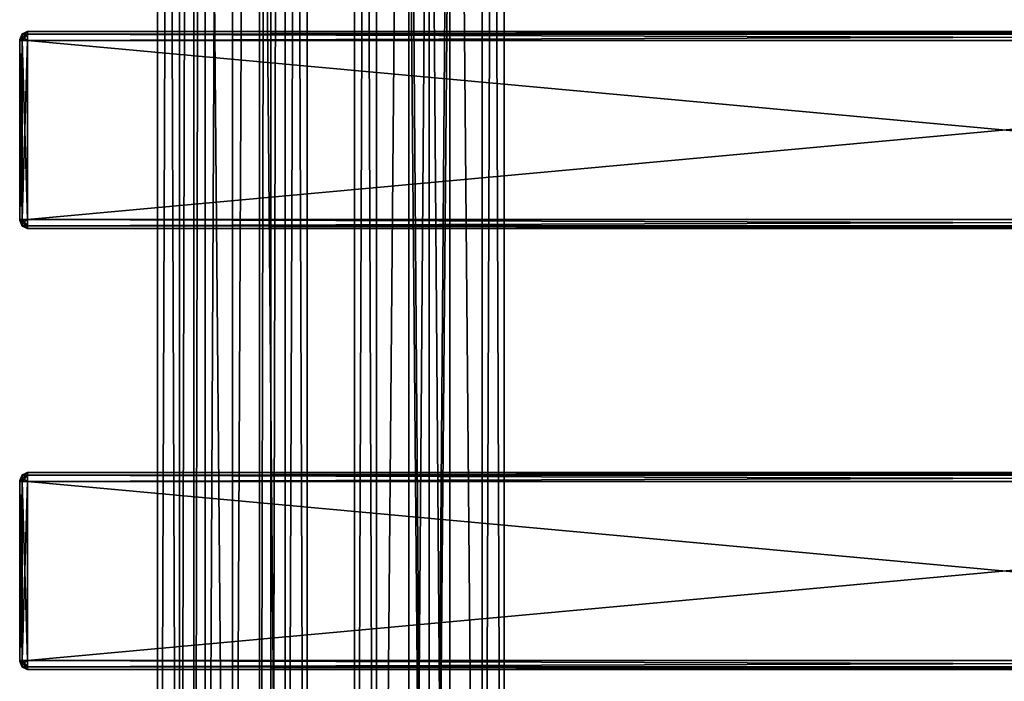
# Model space of a CAD drawing. Extents: x -65 to 446, y -88 to 1542.
# Tile 203 of 223: x -54 to 196, y 348 to 516. Entities that reach past the tile are written whole.
import ezdxf

# ---------------------------------------------------------------- set-up
doc = ezdxf.new("R2010")
doc.units = 0
doc.header["$LTSCALE"] = 74.25
for name, color, linetype in [('1154', 7, 'CONTINUOUS'), ('1155', 7, 'CONTINUOUS'), ('1186', 7, 'CONTINUOUS'), ('1187', 7, 'CONTINUOUS'), ('1410', 7, 'CONTINUOUS'), ('1412', 7, 'CONTINUOUS'), ('1413', 7, 'CONTINUOUS'), ('1414', 7, 'CONTINUOUS'), ('1415', 7, 'CONTINUOUS'), ('1416', 7, 'CONTINUOUS'), ('1417', 7, 'CONTINUOUS'), ('1418', 7, 'CONTINUOUS'), ('1419', 7, 'CONTINUOUS'), ('1420', 7, 'CONTINUOUS'), ('1421', 7, 'CONTINUOUS'), ('1422', 7, 'CONTINUOUS'), ('1423', 7, 'CONTINUOUS'), ('1424', 7, 'CONTINUOUS'), ('1425', 7, 'CONTINUOUS'), ('1426', 7, 'CONTINUOUS'), ('1427', 7, 'CONTINUOUS'), ('1488', 7, 'CONTINUOUS'), ('1490', 7, 'CONTINUOUS'), ('1491', 7, 'CONTINUOUS'), ('1492', 7, 'CONTINUOUS'), ('1493', 7, 'CONTINUOUS'), ('1494', 7, 'CONTINUOUS'), ('1495', 7, 'CONTINUOUS'), ('1496', 7, 'CONTINUOUS'), ('1497', 7, 'CONTINUOUS'), ('1498', 7, 'CONTINUOUS'), ('1499', 7, 'CONTINUOUS'), ('1500', 7, 'CONTINUOUS'), ('1501', 7, 'CONTINUOUS'), ('1502', 7, 'CONTINUOUS'), ('1503', 7, 'CONTINUOUS'), ('1504', 7, 'CONTINUOUS'), ('1505', 7, 'CONTINUOUS'), ('43', 7, 'CONTINUOUS'), ('44', 7, 'CONTINUOUS')]:
    doc.layers.add(name, color=color, linetype=linetype)

msp = doc.modelspace()

# ---------------------------------------------------------------- linework, layer by layer
at = {"layer": '1154', "color": 7, "linetype": 'CONTINUOUS'}
for points in [[(0, 2, 19), (13.44, 2, 13.44), (0, 1534, 19), (0, 2, 19)], [(0, 1534, 19), (13.44, 2, 13.44), (13.44, 1534, 13.44), (0, 1534, 19)], [(9.75, 40, -16.31), (9.75, 1496, -16.31), (13.44, 1534, -13.44), (9.75, 40, -16.31)], [(13.44, 2, -13.44), (9.75, 40, -16.31), (13.44, 1534, -13.44), (13.44, 2, -13.44)], [(19, 2), (13.44, 2, -13.44), (19, 1534), (19, 2)], [(19, 1534), (13.44, 2, -13.44), (13.44, 1534, -13.44), (19, 1534)], [(13.44, 2, 13.44), (19, 2), (13.44, 1534, 13.44), (13.44, 2, 13.44)], [(13.44, 1534, 13.44), (19, 2), (19, 1534), (13.44, 1534, 13.44)], [(6.91, 1489.12, -17.7), (9.75, 1496, -16.31), (6.91, 46.88, -17.7), (6.91, 1489.12, -17.7)], [(6.91, 46.88, -17.7), (9.75, 1496, -16.31), (9.75, 40, -16.31), (6.91, 46.88, -17.7)], [(0, 1486.25, -19), (6.91, 1489.12, -17.7), (0, 49.75, -19), (0, 1486.25, -19)], [(0, 49.75, -19), (6.91, 1489.12, -17.7), (6.91, 46.88, -17.7), (0, 49.75, -19)]]:
    msp.add_3dface(points, dxfattribs=at)
at = {"layer": '1155', "color": 7, "linetype": 'CONTINUOUS'}
for points in [[(-19, 1534), (-13.44, 1534, -13.44), (-19, 2), (-19, 1534)], [(-19, 2), (-13.44, 1534, -13.44), (-13.44, 2, -13.44), (-19, 2)], [(-13.44, 1534, 13.44), (-19, 1534), (-13.44, 2, 13.44), (-13.44, 1534, 13.44)], [(-13.44, 2, 13.44), (-19, 1534), (-19, 2), (-13.44, 2, 13.44)], [(0, 2, 19), (0, 1534, 19), (-13.44, 1534, 13.44), (0, 2, 19)], [(0, 2, 19), (-13.44, 1534, 13.44), (-13.44, 2, 13.44), (0, 2, 19)], [(-13.44, 1534, -13.44), (-9.75, 1496, -16.31), (-13.44, 2, -13.44), (-13.44, 1534, -13.44)], [(-13.44, 2, -13.44), (-9.75, 1496, -16.31), (-9.75, 40, -16.31), (-13.44, 2, -13.44)], [(-9.75, 1496, -16.31), (-6.91, 1489.12, -17.7), (-9.75, 40, -16.31), (-9.75, 1496, -16.31)], [(-9.75, 40, -16.31), (-6.91, 1489.12, -17.7), (-6.91, 46.88, -17.7), (-9.75, 40, -16.31)], [(-6.91, 1489.12, -17.7), (0, 1486.25, -19), (-6.91, 46.88, -17.7), (-6.91, 1489.12, -17.7)], [(0, 1486.25, -19), (0, 49.75, -19), (-6.91, 46.88, -17.7), (0, 1486.25, -19)]]:
    msp.add_3dface(points, dxfattribs=at)
at = {"layer": '1186', "color": 7, "linetype": 'CONTINUOUS'}
for points in [[(63.44, 1534, 13.44), (50, 1534, 19), (63.44, 2, 13.44), (63.44, 1534, 13.44)], [(63.44, 2, 13.44), (50, 1534, 19), (50, 2, 19), (63.44, 2, 13.44)], [(50, 1534, -19), (63.44, 1534, -13.44), (50, 2, -19), (50, 1534, -19)], [(50, 2, -19), (63.44, 1534, -13.44), (63.44, 2, -13.44), (50, 2, -19)], [(69, 1534), (63.44, 1534, 13.44), (69, 2), (69, 1534)], [(69, 2), (63.44, 1534, 13.44), (63.44, 2, 13.44), (69, 2)], [(63.44, 1534, -13.44), (69, 1534), (63.44, 2, -13.44), (63.44, 1534, -13.44)], [(63.44, 2, -13.44), (69, 1534), (69, 2), (63.44, 2, -13.44)]]:
    msp.add_3dface(points, dxfattribs=at)
at = {"layer": '1187', "color": 7, "linetype": 'CONTINUOUS'}
for points in [[(31, 1534), (36.56, 1534, -13.44), (31, 2), (31, 1534)], [(31, 2), (36.56, 1534, -13.44), (36.56, 2, -13.44), (31, 2)], [(36.56, 1534, 13.44), (31, 1534), (36.56, 2, 13.44), (36.56, 1534, 13.44)], [(36.56, 2, 13.44), (31, 1534), (31, 2), (36.56, 2, 13.44)], [(50, 2, 19), (50, 1534, 19), (36.56, 1534, 13.44), (50, 2, 19)], [(50, 1534, -19), (50, 2, -19), (36.56, 2, -13.44), (50, 1534, -19)], [(36.56, 1534, -13.44), (50, 1534, -19), (36.56, 2, -13.44), (36.56, 1534, -13.44)], [(50, 2, 19), (36.56, 1534, 13.44), (36.56, 2, 13.44), (50, 2, 19)]]:
    msp.add_3dface(points, dxfattribs=at)
at = {"layer": '1410', "color": 7, "linetype": 'CONTINUOUS'}
for points in [[(-54, 511, 21.25), (-54, 510.93, 21.07), (-54, 511, 26.75), (-54, 511, 21.25)], [(-54, 511, 26.75), (-54, 510.93, 21.07), (-54, 510.93, 26.93), (-54, 511, 26.75)], [(-54, 510.93, 21.07), (-54, 510.75, 21), (-54, 510.93, 26.93), (-54, 510.93, 21.07)], [(-54, 510.93, 26.93), (-54, 510.75, 21), (-54, 510.75, 27), (-54, 510.93, 26.93)], [(-54, 510.75, 27), (-54, 510.75, 21), (-54, 465.25, 21), (-54, 510.75, 27)], [(-54, 465.25, 27), (-54, 510.75, 27), (-54, 465.25, 21), (-54, 465.25, 27)], [(-54, 465.07, 26.93), (-54, 465.25, 27), (-54, 465.07, 21.07), (-54, 465.07, 26.93)], [(-54, 465.07, 21.07), (-54, 465.25, 27), (-54, 465.25, 21), (-54, 465.07, 21.07)], [(-54, 465, 26.75), (-54, 465.07, 26.93), (-54, 465, 21.25), (-54, 465, 26.75)], [(-54, 465, 21.25), (-54, 465.07, 26.93), (-54, 465.07, 21.07), (-54, 465, 21.25)]]:
    msp.add_3dface(points, dxfattribs=at)
at = {"layer": '1412', "color": 7, "linetype": 'CONTINUOUS'}
for points in [[(444, 510.75, 29), (-52, 510.75, 29), (444, 465.25, 29), (444, 510.75, 29)], [(-52, 510.75, 29), (-52, 465.25, 29), (444, 465.25, 29), (-52, 510.75, 29)]]:
    msp.add_3dface(points, dxfattribs=at)
at = {"layer": '1413', "color": 7, "linetype": 'CONTINUOUS'}
for points in [[(444, 463, 26.75), (-52, 463, 26.75), (444, 463, 21.25), (444, 463, 26.75)], [(-52, 463, 26.75), (-52, 463, 21.25), (444, 463, 21.25), (-52, 463, 26.75)]]:
    msp.add_3dface(points, dxfattribs=at)
at = {"layer": '1414', "color": 7, "linetype": 'CONTINUOUS'}
for points in [[(444, 465.25, 19), (-52, 465.25, 19), (444, 510.75, 19), (444, 465.25, 19)], [(-52, 465.25, 19), (-52, 510.75, 19), (444, 510.75, 19), (-52, 465.25, 19)]]:
    msp.add_3dface(points, dxfattribs=at)
at = {"layer": '1415', "color": 7, "linetype": 'CONTINUOUS'}
for points in [[(-52, 513, 26.75), (444, 513, 26.75), (-52, 513, 21.25), (-52, 513, 26.75)], [(-52, 513, 21.25), (444, 513, 26.75), (444, 513, 21.25), (-52, 513, 21.25)]]:
    msp.add_3dface(points, dxfattribs=at)
at = {"layer": '1416', "color": 7, "linetype": 'CONTINUOUS'}
for points in [[(-52, 513, 26.75), (-52, 512.34, 28.34), (444, 513, 26.75), (-52, 513, 26.75)], [(444, 513, 26.75), (-52, 512.34, 28.34), (444, 512.34, 28.34), (444, 513, 26.75)], [(-52, 512.34, 28.34), (-52, 510.75, 29), (444, 512.34, 28.34), (-52, 512.34, 28.34)], [(444, 512.34, 28.34), (-52, 510.75, 29), (444, 510.75, 29), (444, 512.34, 28.34)]]:
    msp.add_3dface(points, dxfattribs=at)
at = {"layer": '1417', "color": 7, "linetype": 'CONTINUOUS'}
for points in [[(444, 465.25, 29), (-52, 465.25, 29), (-52, 463.66, 28.34), (444, 465.25, 29)], [(444, 465.25, 29), (-52, 463.66, 28.34), (444, 463.66, 28.34), (444, 465.25, 29)], [(-52, 463.66, 28.34), (-52, 463, 26.75), (444, 463.66, 28.34), (-52, 463.66, 28.34)], [(444, 463.66, 28.34), (-52, 463, 26.75), (444, 463, 26.75), (444, 463.66, 28.34)]]:
    msp.add_3dface(points, dxfattribs=at)
at = {"layer": '1418', "color": 7, "linetype": 'CONTINUOUS'}
for points in [[(-52, 463.66, 19.66), (-52, 465.25, 19), (444, 463.66, 19.66), (-52, 463.66, 19.66)], [(444, 463.66, 19.66), (-52, 465.25, 19), (444, 465.25, 19), (444, 463.66, 19.66)], [(444, 463, 21.25), (-52, 463, 21.25), (-52, 463.66, 19.66), (444, 463, 21.25)], [(444, 463, 21.25), (-52, 463.66, 19.66), (444, 463.66, 19.66), (444, 463, 21.25)]]:
    msp.add_3dface(points, dxfattribs=at)
at = {"layer": '1419', "color": 7, "linetype": 'CONTINUOUS'}
for points in [[(-52, 512.34, 19.66), (-52, 513, 21.25), (444, 512.34, 19.66), (-52, 512.34, 19.66)], [(444, 512.34, 19.66), (-52, 513, 21.25), (444, 513, 21.25), (444, 512.34, 19.66)], [(444, 510.75, 19), (-52, 510.75, 19), (-52, 512.34, 19.66), (444, 510.75, 19)], [(444, 510.75, 19), (-52, 512.34, 19.66), (444, 512.34, 19.66), (444, 510.75, 19)]]:
    msp.add_3dface(points, dxfattribs=at)
at = {"layer": '1420', "color": 7, "linetype": 'CONTINUOUS'}
for points in [[(-52, 513, 21.25), (-52, 512.34, 19.66), (-53.41, 512.41, 21.25), (-52, 513, 21.25)], [(-54, 511, 21.25), (-53.41, 512.41, 21.25), (-53.41, 512.19, 20.42), (-54, 511, 21.25)], [(-54, 510.93, 21.07), (-54, 511, 21.25), (-53.41, 512.19, 20.42), (-54, 510.93, 21.07)], [(-53.41, 511.58, 19.81), (-54, 510.93, 21.07), (-53.41, 512.19, 20.42), (-53.41, 511.58, 19.81)], [(-53.41, 510.75, 19.59), (-54, 510.93, 21.07), (-53.41, 511.58, 19.81), (-53.41, 510.75, 19.59)], [(-54, 510.75, 21), (-54, 510.93, 21.07), (-53.41, 510.75, 19.59), (-54, 510.75, 21)], [(-53.41, 512.41, 21.25), (-52, 512.34, 19.66), (-53.41, 512.19, 20.42), (-53.41, 512.41, 21.25)], [(-52, 512.34, 19.66), (-52, 510.75, 19), (-53.41, 511.58, 19.81), (-52, 512.34, 19.66)], [(-52, 512.34, 19.66), (-53.41, 511.58, 19.81), (-53.41, 512.19, 20.42), (-52, 512.34, 19.66)], [(-52, 510.75, 19), (-53.41, 510.75, 19.59), (-53.41, 511.58, 19.81), (-52, 510.75, 19)]]:
    msp.add_3dface(points, dxfattribs=at)
at = {"layer": '1421', "color": 7, "linetype": 'CONTINUOUS'}
for points in [[(-52, 513, 26.75), (-52, 513, 21.25), (-53.41, 512.41, 21.25), (-52, 513, 26.75)], [(-53.41, 512.41, 26.75), (-52, 513, 26.75), (-53.41, 512.41, 21.25), (-53.41, 512.41, 26.75)], [(-54, 511, 21.25), (-54, 511, 26.75), (-53.41, 512.41, 26.75), (-54, 511, 21.25)], [(-54, 511, 21.25), (-53.41, 512.41, 26.75), (-53.41, 512.41, 21.25), (-54, 511, 21.25)]]:
    msp.add_3dface(points, dxfattribs=at)
at = {"layer": '1422', "color": 7, "linetype": 'CONTINUOUS'}
for points in [[(-52, 512.34, 28.34), (-52, 513, 26.75), (-53.41, 512.19, 27.58), (-52, 512.34, 28.34)], [(-52, 513, 26.75), (-53.41, 512.41, 26.75), (-53.41, 512.19, 27.58), (-52, 513, 26.75)], [(-54, 511, 26.75), (-54, 510.93, 26.93), (-53.41, 512.41, 26.75), (-54, 511, 26.75)], [(-53.41, 512.41, 26.75), (-54, 510.93, 26.93), (-53.41, 512.19, 27.58), (-53.41, 512.41, 26.75)], [(-53.41, 512.19, 27.58), (-54, 510.93, 26.93), (-53.41, 511.58, 28.19), (-53.41, 512.19, 27.58)], [(-54, 510.93, 26.93), (-54, 510.75, 27), (-53.41, 511.58, 28.19), (-54, 510.93, 26.93)], [(-54, 510.75, 27), (-53.41, 510.75, 28.41), (-53.41, 511.58, 28.19), (-54, 510.75, 27)], [(-52, 510.75, 29), (-52, 512.34, 28.34), (-53.41, 510.75, 28.41), (-52, 510.75, 29)], [(-53.41, 510.75, 28.41), (-52, 512.34, 28.34), (-53.41, 511.58, 28.19), (-53.41, 510.75, 28.41)], [(-52, 512.34, 28.34), (-53.41, 512.19, 27.58), (-53.41, 511.58, 28.19), (-52, 512.34, 28.34)]]:
    msp.add_3dface(points, dxfattribs=at)
at = {"layer": '1423', "color": 7, "linetype": 'CONTINUOUS'}
for points in [[(-54, 510.75, 27), (-54, 465.25, 27), (-53.41, 465.25, 28.41), (-54, 510.75, 27)], [(-54, 510.75, 27), (-53.41, 465.25, 28.41), (-53.41, 510.75, 28.41), (-54, 510.75, 27)], [(-52, 465.25, 29), (-52, 510.75, 29), (-53.41, 510.75, 28.41), (-52, 465.25, 29)], [(-53.41, 465.25, 28.41), (-52, 465.25, 29), (-53.41, 510.75, 28.41), (-53.41, 465.25, 28.41)]]:
    msp.add_3dface(points, dxfattribs=at)
at = {"layer": '1424', "color": 7, "linetype": 'CONTINUOUS'}
for points in [[(-54, 465.25, 27), (-54, 465.07, 26.93), (-53.41, 465.25, 28.41), (-54, 465.25, 27)], [(-53.41, 465.25, 28.41), (-54, 465.07, 26.93), (-53.41, 464.42, 28.19), (-53.41, 465.25, 28.41)], [(-54, 465.07, 26.93), (-54, 465, 26.75), (-53.41, 463.81, 27.58), (-54, 465.07, 26.93)], [(-53.41, 464.42, 28.19), (-54, 465.07, 26.93), (-53.41, 463.81, 27.58), (-53.41, 464.42, 28.19)], [(-54, 465, 26.75), (-53.41, 463.59, 26.75), (-53.41, 463.81, 27.58), (-54, 465, 26.75)], [(-52, 463.66, 28.34), (-52, 465.25, 29), (-53.41, 464.42, 28.19), (-52, 463.66, 28.34)], [(-52, 465.25, 29), (-53.41, 465.25, 28.41), (-53.41, 464.42, 28.19), (-52, 465.25, 29)], [(-52, 463.66, 28.34), (-53.41, 464.42, 28.19), (-53.41, 463.81, 27.58), (-52, 463.66, 28.34)], [(-53.41, 463.59, 26.75), (-52, 463.66, 28.34), (-53.41, 463.81, 27.58), (-53.41, 463.59, 26.75)], [(-52, 463, 26.75), (-52, 463.66, 28.34), (-53.41, 463.59, 26.75), (-52, 463, 26.75)]]:
    msp.add_3dface(points, dxfattribs=at)
at = {"layer": '1425', "color": 7, "linetype": 'CONTINUOUS'}
for points in [[(-54, 465, 26.75), (-54, 465, 21.25), (-53.41, 463.59, 21.25), (-54, 465, 26.75)], [(-54, 465, 26.75), (-53.41, 463.59, 21.25), (-53.41, 463.59, 26.75), (-54, 465, 26.75)], [(-52, 463, 21.25), (-52, 463, 26.75), (-53.41, 463.59, 26.75), (-52, 463, 21.25)], [(-53.41, 463.59, 21.25), (-52, 463, 21.25), (-53.41, 463.59, 26.75), (-53.41, 463.59, 21.25)]]:
    msp.add_3dface(points, dxfattribs=at)
at = {"layer": '1426', "color": 7, "linetype": 'CONTINUOUS'}
for points in [[(-54, 465.07, 21.07), (-54, 465.25, 21), (-53.41, 464.42, 19.81), (-54, 465.07, 21.07)], [(-54, 465.25, 21), (-53.41, 465.25, 19.59), (-53.41, 464.42, 19.81), (-54, 465.25, 21)], [(-54, 465, 21.25), (-54, 465.07, 21.07), (-53.41, 463.59, 21.25), (-54, 465, 21.25)], [(-53.41, 463.59, 21.25), (-54, 465.07, 21.07), (-53.41, 463.81, 20.42), (-53.41, 463.59, 21.25)], [(-53.41, 463.81, 20.42), (-54, 465.07, 21.07), (-53.41, 464.42, 19.81), (-53.41, 463.81, 20.42)], [(-52, 465.25, 19), (-52, 463.66, 19.66), (-53.41, 465.25, 19.59), (-52, 465.25, 19)], [(-53.41, 465.25, 19.59), (-52, 463.66, 19.66), (-53.41, 464.42, 19.81), (-53.41, 465.25, 19.59)], [(-52, 463.66, 19.66), (-53.41, 463.81, 20.42), (-53.41, 464.42, 19.81), (-52, 463.66, 19.66)], [(-52, 463.66, 19.66), (-52, 463, 21.25), (-53.41, 463.81, 20.42), (-52, 463.66, 19.66)], [(-52, 463, 21.25), (-53.41, 463.59, 21.25), (-53.41, 463.81, 20.42), (-52, 463, 21.25)]]:
    msp.add_3dface(points, dxfattribs=at)
at = {"layer": '1427', "color": 7, "linetype": 'CONTINUOUS'}
for points in [[(-54, 465.25, 21), (-54, 510.75, 21), (-53.41, 510.75, 19.59), (-54, 465.25, 21)], [(-53.41, 465.25, 19.59), (-54, 465.25, 21), (-53.41, 510.75, 19.59), (-53.41, 465.25, 19.59)], [(-52, 510.75, 19), (-52, 465.25, 19), (-53.41, 465.25, 19.59), (-52, 510.75, 19)], [(-52, 510.75, 19), (-53.41, 465.25, 19.59), (-53.41, 510.75, 19.59), (-52, 510.75, 19)]]:
    msp.add_3dface(points, dxfattribs=at)
at = {"layer": '1488', "color": 7, "linetype": 'CONTINUOUS'}
for points in [[(-54, 398.93, 26.93), (-54, 399, 26.75), (-54, 398.93, 21.07), (-54, 398.93, 26.93)], [(-54, 398.93, 21.07), (-54, 399, 26.75), (-54, 399, 21.25), (-54, 398.93, 21.07)], [(-54, 398.75, 27), (-54, 398.93, 26.93), (-54, 398.75, 21), (-54, 398.75, 27)], [(-54, 398.75, 21), (-54, 398.93, 26.93), (-54, 398.93, 21.07), (-54, 398.75, 21)], [(-54, 353.25, 27), (-54, 398.75, 27), (-54, 353.25, 21), (-54, 353.25, 27)], [(-54, 353.25, 21), (-54, 398.75, 27), (-54, 398.75, 21), (-54, 353.25, 21)], [(-54, 353.07, 26.93), (-54, 353.25, 27), (-54, 353.07, 21.07), (-54, 353.07, 26.93)], [(-54, 353.07, 21.07), (-54, 353.25, 27), (-54, 353.25, 21), (-54, 353.07, 21.07)], [(-54, 353, 26.75), (-54, 353.07, 26.93), (-54, 353, 21.25), (-54, 353, 26.75)], [(-54, 353, 21.25), (-54, 353.07, 26.93), (-54, 353.07, 21.07), (-54, 353, 21.25)]]:
    msp.add_3dface(points, dxfattribs=at)
at = {"layer": '1490', "color": 7, "linetype": 'CONTINUOUS'}
for points in [[(-52, 401, 26.75), (-52, 400.34, 28.34), (444, 401, 26.75), (-52, 401, 26.75)], [(444, 401, 26.75), (-52, 400.34, 28.34), (444, 400.34, 28.34), (444, 401, 26.75)], [(-52, 400.34, 28.34), (-52, 398.75, 29), (444, 400.34, 28.34), (-52, 400.34, 28.34)], [(444, 400.34, 28.34), (-52, 398.75, 29), (444, 398.75, 29), (444, 400.34, 28.34)]]:
    msp.add_3dface(points, dxfattribs=at)
at = {"layer": '1491', "color": 7, "linetype": 'CONTINUOUS'}
for points in [[(444, 398.75, 29), (-52, 398.75, 29), (444, 353.25, 29), (444, 398.75, 29)], [(-52, 398.75, 29), (-52, 353.25, 29), (444, 353.25, 29), (-52, 398.75, 29)]]:
    msp.add_3dface(points, dxfattribs=at)
at = {"layer": '1492', "color": 7, "linetype": 'CONTINUOUS'}
for points in [[(444, 353.25, 29), (-52, 353.25, 29), (-52, 351.66, 28.34), (444, 353.25, 29)], [(444, 353.25, 29), (-52, 351.66, 28.34), (444, 351.66, 28.34), (444, 353.25, 29)], [(-52, 351.66, 28.34), (-52, 351, 26.75), (444, 351.66, 28.34), (-52, 351.66, 28.34)], [(444, 351.66, 28.34), (-52, 351, 26.75), (444, 351, 26.75), (444, 351.66, 28.34)]]:
    msp.add_3dface(points, dxfattribs=at)
at = {"layer": '1493', "color": 7, "linetype": 'CONTINUOUS'}
for points in [[(444, 351, 26.75), (-52, 351, 26.75), (444, 351, 21.25), (444, 351, 26.75)], [(-52, 351, 26.75), (-52, 351, 21.25), (444, 351, 21.25), (-52, 351, 26.75)]]:
    msp.add_3dface(points, dxfattribs=at)
at = {"layer": '1494', "color": 7, "linetype": 'CONTINUOUS'}
for points in [[(-52, 351.66, 19.66), (-52, 353.25, 19), (444, 351.66, 19.66), (-52, 351.66, 19.66)], [(444, 351.66, 19.66), (-52, 353.25, 19), (444, 353.25, 19), (444, 351.66, 19.66)], [(444, 351, 21.25), (-52, 351, 21.25), (-52, 351.66, 19.66), (444, 351, 21.25)], [(444, 351, 21.25), (-52, 351.66, 19.66), (444, 351.66, 19.66), (444, 351, 21.25)]]:
    msp.add_3dface(points, dxfattribs=at)
at = {"layer": '1495', "color": 7, "linetype": 'CONTINUOUS'}
for points in [[(444, 353.25, 19), (-52, 353.25, 19), (444, 398.75, 19), (444, 353.25, 19)], [(-52, 353.25, 19), (-52, 398.75, 19), (444, 398.75, 19), (-52, 353.25, 19)]]:
    msp.add_3dface(points, dxfattribs=at)
at = {"layer": '1496', "color": 7, "linetype": 'CONTINUOUS'}
for points in [[(-52, 400.34, 19.66), (-52, 401, 21.25), (444, 400.34, 19.66), (-52, 400.34, 19.66)], [(444, 400.34, 19.66), (-52, 401, 21.25), (444, 401, 21.25), (444, 400.34, 19.66)], [(444, 398.75, 19), (-52, 398.75, 19), (-52, 400.34, 19.66), (444, 398.75, 19)], [(444, 398.75, 19), (-52, 400.34, 19.66), (444, 400.34, 19.66), (444, 398.75, 19)]]:
    msp.add_3dface(points, dxfattribs=at)
at = {"layer": '1497', "color": 7, "linetype": 'CONTINUOUS'}
for points in [[(-52, 401, 26.75), (444, 401, 26.75), (-52, 401, 21.25), (-52, 401, 26.75)], [(-52, 401, 21.25), (444, 401, 26.75), (444, 401, 21.25), (-52, 401, 21.25)]]:
    msp.add_3dface(points, dxfattribs=at)
at = {"layer": '1498', "color": 7, "linetype": 'CONTINUOUS'}
for points in [[(-54, 399, 26.75), (-54, 398.93, 26.93), (-53.41, 400.41, 26.75), (-54, 399, 26.75)], [(-53.41, 400.41, 26.75), (-54, 398.93, 26.93), (-53.41, 400.19, 27.58), (-53.41, 400.41, 26.75)], [(-53.41, 400.19, 27.58), (-54, 398.93, 26.93), (-53.41, 399.58, 28.19), (-53.41, 400.19, 27.58)], [(-52, 400.34, 28.34), (-52, 401, 26.75), (-53.41, 400.19, 27.58), (-52, 400.34, 28.34)], [(-52, 401, 26.75), (-53.41, 400.41, 26.75), (-53.41, 400.19, 27.58), (-52, 401, 26.75)], [(-52, 398.75, 29), (-52, 400.34, 28.34), (-53.41, 398.75, 28.41), (-52, 398.75, 29)], [(-53.41, 398.75, 28.41), (-52, 400.34, 28.34), (-53.41, 399.58, 28.19), (-53.41, 398.75, 28.41)], [(-52, 400.34, 28.34), (-53.41, 400.19, 27.58), (-53.41, 399.58, 28.19), (-52, 400.34, 28.34)], [(-54, 398.93, 26.93), (-54, 398.75, 27), (-53.41, 399.58, 28.19), (-54, 398.93, 26.93)], [(-54, 398.75, 27), (-53.41, 398.75, 28.41), (-53.41, 399.58, 28.19), (-54, 398.75, 27)]]:
    msp.add_3dface(points, dxfattribs=at)
at = {"layer": '1499', "color": 7, "linetype": 'CONTINUOUS'}
for points in [[(-54, 398.75, 27), (-54, 353.25, 27), (-53.41, 353.25, 28.41), (-54, 398.75, 27)], [(-54, 398.75, 27), (-53.41, 353.25, 28.41), (-53.41, 398.75, 28.41), (-54, 398.75, 27)], [(-52, 353.25, 29), (-52, 398.75, 29), (-53.41, 398.75, 28.41), (-52, 353.25, 29)], [(-53.41, 353.25, 28.41), (-52, 353.25, 29), (-53.41, 398.75, 28.41), (-53.41, 353.25, 28.41)]]:
    msp.add_3dface(points, dxfattribs=at)
at = {"layer": '1500', "color": 7, "linetype": 'CONTINUOUS'}
for points in [[(-54, 353.25, 27), (-54, 353.07, 26.93), (-53.41, 353.25, 28.41), (-54, 353.25, 27)], [(-53.41, 353.25, 28.41), (-54, 353.07, 26.93), (-53.41, 352.42, 28.19), (-53.41, 353.25, 28.41)], [(-54, 353.07, 26.93), (-54, 353, 26.75), (-53.41, 351.81, 27.58), (-54, 353.07, 26.93)], [(-53.41, 352.42, 28.19), (-54, 353.07, 26.93), (-53.41, 351.81, 27.58), (-53.41, 352.42, 28.19)], [(-54, 353, 26.75), (-53.41, 351.59, 26.75), (-53.41, 351.81, 27.58), (-54, 353, 26.75)], [(-52, 351.66, 28.34), (-52, 353.25, 29), (-53.41, 352.42, 28.19), (-52, 351.66, 28.34)], [(-52, 353.25, 29), (-53.41, 353.25, 28.41), (-53.41, 352.42, 28.19), (-52, 353.25, 29)], [(-52, 351.66, 28.34), (-53.41, 352.42, 28.19), (-53.41, 351.81, 27.58), (-52, 351.66, 28.34)], [(-53.41, 351.59, 26.75), (-52, 351.66, 28.34), (-53.41, 351.81, 27.58), (-53.41, 351.59, 26.75)], [(-52, 351, 26.75), (-52, 351.66, 28.34), (-53.41, 351.59, 26.75), (-52, 351, 26.75)]]:
    msp.add_3dface(points, dxfattribs=at)
at = {"layer": '1501', "color": 7, "linetype": 'CONTINUOUS'}
for points in [[(-54, 353, 26.75), (-54, 353, 21.25), (-53.41, 351.59, 21.25), (-54, 353, 26.75)], [(-54, 353, 26.75), (-53.41, 351.59, 21.25), (-53.41, 351.59, 26.75), (-54, 353, 26.75)], [(-52, 351, 21.25), (-52, 351, 26.75), (-53.41, 351.59, 26.75), (-52, 351, 21.25)], [(-53.41, 351.59, 21.25), (-52, 351, 21.25), (-53.41, 351.59, 26.75), (-53.41, 351.59, 21.25)]]:
    msp.add_3dface(points, dxfattribs=at)
at = {"layer": '1502', "color": 7, "linetype": 'CONTINUOUS'}
for points in [[(-54, 353.07, 21.07), (-54, 353.25, 21), (-53.41, 352.42, 19.81), (-54, 353.07, 21.07)], [(-54, 353.25, 21), (-53.41, 353.25, 19.59), (-53.41, 352.42, 19.81), (-54, 353.25, 21)], [(-54, 353, 21.25), (-54, 353.07, 21.07), (-53.41, 351.59, 21.25), (-54, 353, 21.25)], [(-53.41, 351.59, 21.25), (-54, 353.07, 21.07), (-53.41, 351.81, 20.42), (-53.41, 351.59, 21.25)], [(-53.41, 351.81, 20.42), (-54, 353.07, 21.07), (-53.41, 352.42, 19.81), (-53.41, 351.81, 20.42)], [(-52, 353.25, 19), (-52, 351.66, 19.66), (-53.41, 353.25, 19.59), (-52, 353.25, 19)], [(-53.41, 353.25, 19.59), (-52, 351.66, 19.66), (-53.41, 352.42, 19.81), (-53.41, 353.25, 19.59)], [(-52, 351.66, 19.66), (-53.41, 351.81, 20.42), (-53.41, 352.42, 19.81), (-52, 351.66, 19.66)], [(-52, 351.66, 19.66), (-52, 351, 21.25), (-53.41, 351.81, 20.42), (-52, 351.66, 19.66)], [(-52, 351, 21.25), (-53.41, 351.59, 21.25), (-53.41, 351.81, 20.42), (-52, 351, 21.25)]]:
    msp.add_3dface(points, dxfattribs=at)
at = {"layer": '1503', "color": 7, "linetype": 'CONTINUOUS'}
for points in [[(-54, 353.25, 21), (-54, 398.75, 21), (-53.41, 398.75, 19.59), (-54, 353.25, 21)], [(-54, 353.25, 21), (-53.41, 398.75, 19.59), (-53.41, 353.25, 19.59), (-54, 353.25, 21)], [(-52, 398.75, 19), (-52, 353.25, 19), (-53.41, 353.25, 19.59), (-52, 398.75, 19)], [(-53.41, 398.75, 19.59), (-52, 398.75, 19), (-53.41, 353.25, 19.59), (-53.41, 398.75, 19.59)]]:
    msp.add_3dface(points, dxfattribs=at)
at = {"layer": '1504', "color": 7, "linetype": 'CONTINUOUS'}
for points in [[(-54, 399, 21.25), (-53.41, 400.41, 21.25), (-53.41, 400.19, 20.42), (-54, 399, 21.25)], [(-54, 398.93, 21.07), (-54, 399, 21.25), (-53.41, 400.19, 20.42), (-54, 398.93, 21.07)], [(-53.41, 399.58, 19.81), (-54, 398.93, 21.07), (-53.41, 400.19, 20.42), (-53.41, 399.58, 19.81)], [(-52, 401, 21.25), (-52, 400.34, 19.66), (-53.41, 400.41, 21.25), (-52, 401, 21.25)], [(-53.41, 400.41, 21.25), (-52, 400.34, 19.66), (-53.41, 400.19, 20.42), (-53.41, 400.41, 21.25)], [(-52, 400.34, 19.66), (-52, 398.75, 19), (-53.41, 399.58, 19.81), (-52, 400.34, 19.66)], [(-52, 400.34, 19.66), (-53.41, 399.58, 19.81), (-53.41, 400.19, 20.42), (-52, 400.34, 19.66)], [(-53.41, 398.75, 19.59), (-54, 398.93, 21.07), (-53.41, 399.58, 19.81), (-53.41, 398.75, 19.59)], [(-54, 398.75, 21), (-54, 398.93, 21.07), (-53.41, 398.75, 19.59), (-54, 398.75, 21)], [(-52, 398.75, 19), (-53.41, 398.75, 19.59), (-53.41, 399.58, 19.81), (-52, 398.75, 19)]]:
    msp.add_3dface(points, dxfattribs=at)
at = {"layer": '1505', "color": 7, "linetype": 'CONTINUOUS'}
for points in [[(-54, 399, 21.25), (-54, 399, 26.75), (-53.41, 400.41, 26.75), (-54, 399, 21.25)], [(-53.41, 400.41, 21.25), (-54, 399, 21.25), (-53.41, 400.41, 26.75), (-53.41, 400.41, 21.25)], [(-52, 401, 26.75), (-52, 401, 21.25), (-53.41, 400.41, 21.25), (-52, 401, 26.75)], [(-52, 401, 26.75), (-53.41, 400.41, 21.25), (-53.41, 400.41, 26.75), (-52, 401, 26.75)]]:
    msp.add_3dface(points, dxfattribs=at)
at = {"layer": '43', "linetype": 'CONTINUOUS'}
for points in [[(50, 0, 6), (55.2, 0, 3), (50, 685, 6), (50, 0, 6)], [(50, 685, 6), (55.2, 0, 3), (55.2, 685, 3), (50, 685, 6)], [(55.2, 0, -3), (50, 0, -6), (55.2, 685, -3), (55.2, 0, -3)], [(50, 0, -6), (50, 685, -6), (55.2, 685, -3), (50, 0, -6)], [(55.2, 0, 3), (55.2, 0, -3), (55.2, 685, 3), (55.2, 0, 3)], [(55.2, 0, -3), (55.2, 685, -3), (55.2, 685, 3), (55.2, 0, -3)]]:
    msp.add_3dface(points, dxfattribs=at)
at = {"layer": '44', "linetype": 'CONTINUOUS'}
for points in [[(44.8, 0, 3), (50, 0, 6), (44.8, 685, 3), (44.8, 0, 3)], [(50, 0, 6), (50, 685, 6), (44.8, 685, 3), (50, 0, 6)], [(50, 0, -6), (44.8, 0, -3), (50, 685, -6), (50, 0, -6)], [(44.8, 0, -3), (44.8, 0, 3), (44.8, 685, -3), (44.8, 0, -3)], [(44.8, 0, -3), (44.8, 685, -3), (50, 685, -6), (44.8, 0, -3)], [(44.8, 0, 3), (44.8, 685, 3), (44.8, 685, -3), (44.8, 0, 3)]]:
    msp.add_3dface(points, dxfattribs=at)

doc.saveas('drawing.dxf')
